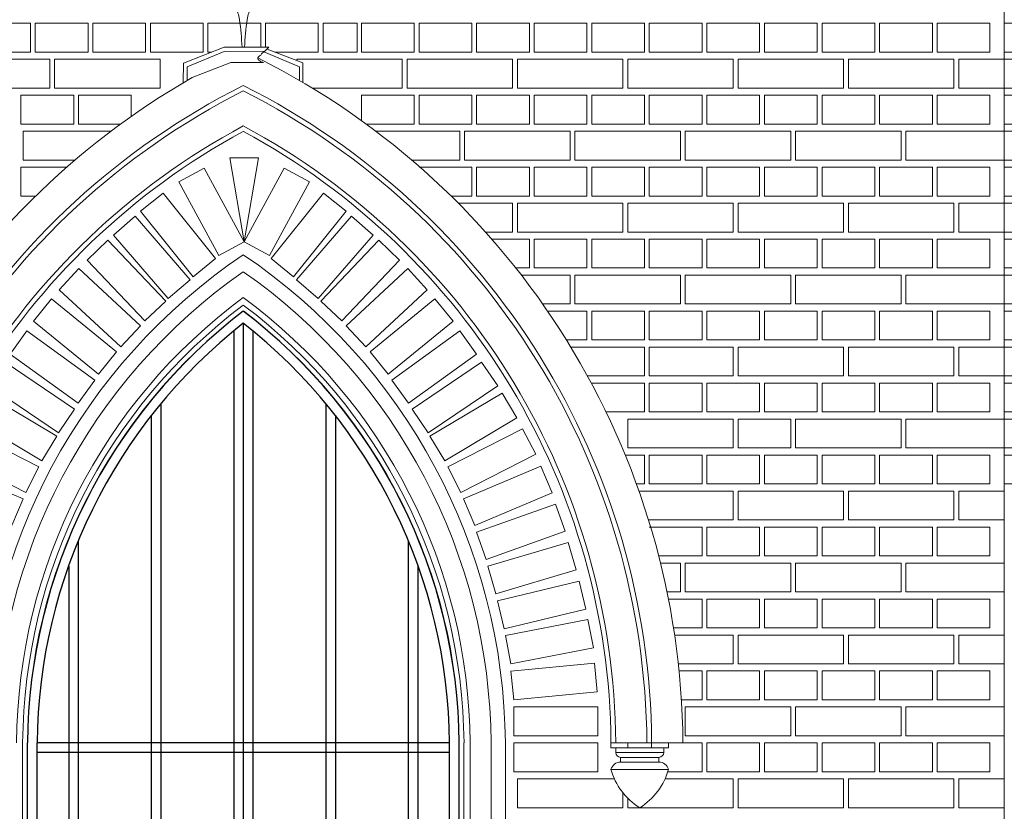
# Model space of a CAD drawing. Header units: millimetres. Extents: x -37887 to 94344, y -69777 to 116976.
# Tile 37 of 205: x 18135 to 20188, y 2862 to 4512. Entities that reach past the tile are written whole.
import ezdxf

# ---------------------------------------------------------------- set-up
doc = ezdxf.new("R2010")
doc.units = ezdxf.units.MM
doc.layers.add('01_inwentaryzacja', color=8, linetype='Continuous', lineweight=9)
doc.layers.add('02_odbudowa', color=7, linetype='Continuous', lineweight=30)

# ---------------------------------------------------------------- blocks, each defined once
blk = doc.blocks.new('detal1')
at = {"layer": '01_inwentaryzacja'}
for points in [[(8588.4, 5472.7), (8589.1, 5503.1), (8652.9, 5527.9), (8723.4, 5527.9)], [(8653.3, 5521.5), (8594.6, 5497), (8594.6, 5475.6)], [(8653.3, 5521.5), (8717.6, 5521.6), (8723.4, 5527.9)], [(8715.2, 5503.7), (8663.8, 5503.7), (8618.8, 5486.4)]]:
    blk.add_lwpolyline(points, dxfattribs=at)
for points, knots in [([(8683.4, 5878.2), (8679.4, 5878.4), (8672.4, 5878.7), (8663.1, 5874), (8657.7, 5866.6), (8657, 5860.8), (8656.7, 5858.3)], [0, 0, 0, 0, 11.858726, 20.490357, 30.224994, 37.8541, 37.8541, 37.8541, 37.8541]), ([(8683.4, 5878.2), (8687.4, 5878.4), (8694.3, 5878.7), (8703.6, 5874), (8709.1, 5866.6), (8709.7, 5860.8), (8710.1, 5858.3)], [0, 0, 0, 0, 11.858726, 20.490357, 30.224994, 37.8541, 37.8541, 37.8541, 37.8541]), ([(8683.4, 5862.5), (8676.2, 5862.2), (8663.1, 5861.7), (8648, 5854.5), (8637.4, 5848.3), (8632.4, 5840.2), (8631.2, 5830.2), (8638.2, 5822.4), (8645.4, 5816.5), (8651.1, 5805.2), (8648.2, 5774.6), (8647.6, 5747.7), (8644.8, 5727.3)], [0, 0, 0, 0, 21.409296, 38.803988, 49.511007, 57.480669, 66.707623, 77.410631, 86.712385, 94.84864, 114.166965, 176.308874, 176.308874, 176.308874, 176.308874]), ([(8683.4, 5862.5), (8690.6, 5862.2), (8703.7, 5861.7), (8718.7, 5854.5), (8729.3, 5848.3), (8734.3, 5840.2), (8735.5, 5830.2), (8728.6, 5822.4), (8721.3, 5816.5), (8715.6, 5805.2), (8718.6, 5774.6), (8719.2, 5747.7), (8721.9, 5727.3)], [0, 0, 0, 0, 21.409296, 38.803988, 49.511007, 57.480669, 66.707623, 77.410631, 86.712385, 94.84864, 114.166965, 176.308874, 176.308874, 176.308874, 176.308874]), ([(8653.1, 5715), (8650.8, 5716.1), (8646.9, 5717.9), (8648.3, 5722.8), (8647.9, 5726.6), (8644.4, 5727.6), (8640.4, 5726.6), (8638.3, 5722.8), (8633.1, 5722), (8634.7, 5714.9), (8627.2, 5719), (8621.9, 5718.8), (8616.5, 5718), (8612.7, 5716.3), (8608.6, 5717.2), (8604, 5711.6), (8603.7, 5706.8), (8600.9, 5702.5), (8598, 5705.3), (8595.8, 5707.6), (8590.7, 5709.5), (8586.6, 5705.6), (8583.9, 5700.5), (8585.6, 5696.7), (8585.5, 5693.4), (8583.9, 5693), (8583.1, 5692.8)], [0, 0, 0, 0, 6.517218, 11.021475, 13.592712, 17.038698, 20.189528, 25.449573, 28.950705, 33.262111, 38.909425, 45.186925, 51.294188, 54.621273, 57.415891, 63.160436, 72.395757, 73.872412, 75.93412, 81.502489, 85.128047, 90.52411, 96.505671, 101.123252, 102.882234, 105.232537, 105.232537, 105.232537, 105.232537]), ([(8713.7, 5715), (8716, 5716.1), (8719.9, 5717.9), (8718.5, 5722.8), (8718.9, 5726.6), (8722.4, 5727.6), (8726.4, 5726.6), (8728.4, 5722.8), (8733.6, 5722), (8732, 5714.9), (8739.6, 5719), (8744.9, 5718.8), (8750.3, 5718), (8754, 5716.3), (8758.2, 5717.2), (8762.7, 5711.6), (8763, 5706.8), (8765.9, 5702.5), (8768.7, 5705.3), (8770.9, 5707.6), (8776.1, 5709.5), (8780.2, 5705.6), (8782.9, 5700.5), (8781.2, 5696.7), (8781.3, 5693.4), (8782.9, 5693), (8783.7, 5692.8)], [0, 0, 0, 0, 6.517218, 11.021475, 13.592712, 17.038698, 20.189528, 25.449573, 28.950705, 33.262111, 38.909425, 45.186925, 51.294188, 54.621273, 57.415891, 63.160436, 72.395757, 73.872412, 75.93412, 81.502489, 85.128047, 90.52411, 96.505671, 101.123252, 102.882234, 105.232537, 105.232537, 105.232537, 105.232537]), ([(8565.3, 5649.1), (8564.1, 5650.4), (8561.1, 5653.9), (8554.2, 5656.2), (8546.7, 5659.9), (8540.3, 5666.9), (8542.9, 5673), (8541.6, 5676.8), (8538.7, 5678.7), (8538.1, 5682.1), (8536.8, 5684.7), (8537.4, 5687.1), (8537.5, 5689), (8539, 5691.5), (8542.6, 5689.9), (8545.9, 5690.5), (8549.8, 5691.6), (8553.9, 5691.3), (8557.8, 5691.8), (8560.8, 5689.5), (8559, 5685.4), (8558.2, 5682.1), (8556, 5678.3), (8555.7, 5673.8), (8556.3, 5670.5), (8556.2, 5668), (8558, 5668.1), (8557.1, 5670.7), (8557.6, 5673.4), (8557.1, 5677), (8558.4, 5680.9), (8560.8, 5684.3), (8560.7, 5688), (8561, 5690.4), (8559.9, 5692.1), (8561.1, 5694.7), (8564.9, 5696.2), (8570.1, 5696.4), (8575.2, 5696), (8579.1, 5694.8), (8581.8, 5694.5), (8583.6, 5692.4), (8582.4, 5688.8), (8579.7, 5684.1), (8579.1, 5676.7), (8579, 5668.5), (8583.5, 5662.5), (8585.7, 5658.3), (8588.2, 5656), (8584.4, 5651.5), (8582.7, 5648.5), (8582.2, 5645.7)], [0, 0, 0, 0, 5.345847, 13.463796, 21.06049, 31.30438, 37.068535, 39.008121, 42.986605, 46.453575, 49.053228, 51.286457, 53.53869, 54.950388, 59.131783, 62.537444, 65.415583, 71.179317, 74.852768, 76.711995, 81.187274, 85.7781, 87.532297, 94.132496, 98.062949, 99.140867, 99.926106, 102.021656, 104.766984, 108.950052, 112.218393, 117.131517, 120.942777, 123.168979, 124.046077, 126.630863, 130.212618, 136.011354, 142.084485, 145.4588, 148.199267, 150.063454, 152.715149, 158.586977, 166.671626, 174.696391, 182.211711, 188.508938, 188.880095, 192.118857, 201.058586, 201.058586, 201.058586, 201.058586]), ([(8801.5, 5649.1), (8802.7, 5650.4), (8805.6, 5653.9), (8812.6, 5656.2), (8820, 5659.9), (8826.5, 5666.9), (8823.9, 5673), (8825.2, 5676.8), (8828.1, 5678.7), (8828.6, 5682.1), (8830, 5684.7), (8829.3, 5687.1), (8829.3, 5689), (8827.8, 5691.5), (8824.2, 5689.9), (8820.8, 5690.5), (8816.9, 5691.6), (8812.8, 5691.3), (8809, 5691.8), (8806, 5689.5), (8807.7, 5685.4), (8808.6, 5682.1), (8810.7, 5678.3), (8811, 5673.8), (8810.5, 5670.5), (8810.6, 5668), (8808.8, 5668.1), (8809.7, 5670.7), (8809.2, 5673.4), (8809.7, 5677), (8808.4, 5680.9), (8806, 5684.3), (8806.1, 5688), (8805.7, 5690.4), (8806.9, 5692.1), (8805.6, 5694.7), (8801.8, 5696.2), (8796.6, 5696.4), (8791.5, 5696), (8787.7, 5694.8), (8784.9, 5694.5), (8783.1, 5692.4), (8784.3, 5688.8), (8787.1, 5684.1), (8787.6, 5676.7), (8787.8, 5668.5), (8783.3, 5662.5), (8781.1, 5658.3), (8778.5, 5656), (8782.3, 5651.5), (8784.1, 5648.5), (8784.5, 5645.7)], [0, 0, 0, 0, 5.345847, 13.463796, 21.06049, 31.30438, 37.068535, 39.008121, 42.986605, 46.453575, 49.053228, 51.286457, 53.53869, 54.950388, 59.131783, 62.537444, 65.415583, 71.179317, 74.852768, 76.711995, 81.187274, 85.7781, 87.532297, 94.132496, 98.062949, 99.140867, 99.926106, 102.021656, 104.766984, 108.950052, 112.218393, 117.131517, 120.942777, 123.168979, 124.046077, 126.630863, 130.212618, 136.011354, 142.084485, 145.4588, 148.199267, 150.063454, 152.715149, 158.586977, 166.671626, 174.696391, 182.211711, 188.508938, 188.880095, 192.118857, 201.058586, 201.058586, 201.058586, 201.058586]), ([(8640.1, 5646.4), (8635.6, 5647.3), (8625.9, 5649.2), (8602.2, 5634.7), (8617.2, 5657.6), (8624.2, 5665.1), (8631.2, 5665.5), (8633, 5662.8), (8633.7, 5659.2), (8633.7, 5652.8), (8637.5, 5648.5), (8640.1, 5646.5)], [0, 0, 0, 0, 14.636318, 31.50699, 50.288339, 61.699803, 66.017307, 67.970353, 71.001482, 76.910415, 86.684511, 86.684511, 86.684511, 86.684511]), ([(8726.7, 5646.4), (8731.2, 5647.3), (8740.9, 5649.2), (8764.6, 5634.7), (8749.5, 5657.6), (8742.6, 5665.1), (8735.6, 5665.5), (8733.8, 5662.8), (8733, 5659.2), (8733.1, 5652.8), (8729.3, 5648.5), (8726.7, 5646.5)], [0, 0, 0, 0, 14.636318, 31.50699, 50.288339, 61.699803, 66.017307, 67.970353, 71.001482, 76.910415, 86.684511, 86.684511, 86.684511, 86.684511]), ([(8579, 5647.2), (8578.6, 5648.3), (8577.6, 5650.8), (8573.4, 5652.6), (8567.4, 5651.1), (8560.8, 5645.1), (8552.7, 5641.1), (8545.4, 5637.8), (8543.7, 5632.4), (8544.4, 5622.5), (8556.9, 5618.6), (8566.8, 5612.2), (8577.9, 5611.6), (8585.7, 5612), (8590.5, 5612.1)], [0, 0, 0, 0, 3.550937, 7.892496, 12.174499, 21.377252, 33.947343, 39.929336, 43.885293, 49.900794, 67.884588, 76.136755, 85.649781, 99.958062, 99.958062, 99.958062, 99.958062]), ([(8787.7, 5647.2), (8788.2, 5648.3), (8789.2, 5650.8), (8793.4, 5652.6), (8799.4, 5651.1), (8806, 5645.1), (8814, 5641.1), (8821.4, 5637.8), (8823.1, 5632.4), (8822.4, 5622.5), (8809.8, 5618.6), (8800, 5612.2), (8788.9, 5611.6), (8781.1, 5612), (8776.3, 5612.1)], [0, 0, 0, 0, 3.550937, 7.892496, 12.174499, 21.377252, 33.947343, 39.929336, 43.885293, 49.900794, 67.884588, 76.136755, 85.649781, 99.958062, 99.958062, 99.958062, 99.958062]), ([(8572.3, 5638.7), (8571.6, 5637.2), (8569.6, 5632.9), (8570.4, 5625.6), (8575.9, 5617.5), (8582.5, 5615.3), (8586.9, 5614.3)], [0, 0, 0, 0, 4.923365, 13.999383, 20.415212, 33.59326, 33.59326, 33.59326, 33.59326]), ([(8794.4, 5638.7), (8795.1, 5637.2), (8797.2, 5632.9), (8796.4, 5625.6), (8790.8, 5617.5), (8784.3, 5615.3), (8779.9, 5614.3)], [0, 0, 0, 0, 4.923365, 13.999383, 20.415212, 33.59326, 33.59326, 33.59326, 33.59326]), ([(8632.7, 5589.2), (8635, 5592), (8640, 5598), (8638.9, 5607.6), (8640.9, 5616), (8646.6, 5620.5), (8650.8, 5623.6), (8652.8, 5625.1)], [0, 0, 0, 0, 10.132665, 22.725873, 27.134252, 35.559999, 43.108799, 43.108799, 43.108799, 43.108799]), ([(8734, 5589.2), (8731.8, 5592), (8726.8, 5598), (8727.9, 5607.6), (8725.9, 5616), (8720.2, 5620.5), (8716, 5623.6), (8714, 5625.1)], [0, 0, 0, 0, 10.132665, 22.725873, 27.134252, 35.559999, 43.108799, 43.108799, 43.108799, 43.108799]), ([(8717.6, 5521.6), (8715.9, 5520.7), (8712.9, 5519), (8710.5, 5514.8), (8707, 5513.4), (8705.5, 5509.7), (8708.1, 5507.7), (8710.4, 5506.2), (8710.5, 5504.5), (8712.7, 5504.6), (8714.7, 5504.8), (8715.2, 5503.7)], [0, 0, 0, 0, 5.834987, 10.04087, 13.782834, 16.884069, 19.630685, 22.534102, 25.208855, 27.832914, 29.070527, 29.070527, 29.070527, 29.070527])]:
    blk.add_open_spline(points, degree=3, knots=knots, dxfattribs=at)
for points in [[(8660.3, 5682.3), (8658.1, 5691.4), (8657.9, 5697.5), (8653.2, 5704.1), (8652.3, 5714.1), (8655.9, 5719.8), (8656.2, 5725.1), (8656.5, 5732.2), (8658.7, 5732.2), (8661.2, 5730), (8665, 5725.1), (8664.5, 5721.2), (8665.9, 5718.2), (8668.1, 5713.8), (8668.9, 5713.8), (8668.1, 5716.3), (8667.2, 5718.7), (8666.1, 5721.2), (8666.1, 5724.8), (8669.2, 5728.9), (8674.7, 5742.3), (8677.7, 5746.3), (8682.9, 5749.9), (8683.4, 5749.9)], [(8706.2, 5682.4), (8708.4, 5691.5), (8708.6, 5697.5), (8713.3, 5704.2), (8714.1, 5714.1), (8710.5, 5719.9), (8710.3, 5725.1), (8710, 5732.3), (8707.8, 5732.3), (8705.3, 5730.1), (8701.4, 5725.1), (8702, 5721.2), (8700.6, 5718.2), (8698.4, 5713.8), (8697.6, 5713.8), (8698.4, 5716.3), (8699.2, 5718.8), (8700.3, 5721.2), (8700.3, 5724.8), (8697.3, 5729), (8691.7, 5742.3), (8688.8, 5746.3), (8683.6, 5749.9), (8683, 5749.9)], [(8670, 5648.1), (8664.9, 5664.1), (8660.3, 5682.3), (8660.8, 5684.9), (8680.9, 5694.5), (8683.4, 5694.4)], [(8696.6, 5648.1), (8701.7, 5664.1), (8706.2, 5682.4), (8705.7, 5685), (8685.7, 5694.5), (8683.1, 5694.4)], [(8681.4, 5527.9), (8677.1, 5571.7), (8670.6, 5591.9), (8665.8, 5603.7), (8666.4, 5605.7), (8671.8, 5606.5), (8672.8, 5606.5), (8672.8, 5610.1), (8664.7, 5620.5), (8648.4, 5626.3), (8641.2, 5629.1), (8631.5, 5634), (8628.7, 5637.9), (8628.7, 5642.6), (8631.7, 5644.3), (8638.1, 5644.1), (8639.4, 5644.6), (8639.5, 5647), (8637.8, 5650.8), (8635.9, 5656), (8639.4, 5667.2), (8646.7, 5676.9), (8656.3, 5681.2), (8654.5, 5678.2), (8653.2, 5674.8), (8653.1, 5673), (8654.2, 5673.8), (8656.3, 5676.2), (8657.8, 5678.1), (8660.3, 5682.3)], [(8685.3, 5527.9), (8689.6, 5571.7), (8696.1, 5591.9), (8700.8, 5603.7), (8700.3, 5605.7), (8694.8, 5606.5), (8693.9, 5606.5), (8693.9, 5610.1), (8702, 5620.5), (8718.2, 5626.3), (8725.5, 5629.1), (8735.2, 5634), (8738, 5637.9), (8738, 5642.6), (8734.9, 5644.3), (8728.5, 5644.1), (8727.2, 5644.6), (8727.1, 5647), (8728.9, 5650.8), (8730.7, 5656), (8727.3, 5667.2), (8720, 5676.9), (8710.4, 5681.2), (8712.2, 5678.2), (8713.5, 5674.8), (8713.5, 5673), (8712.5, 5673.8), (8710.4, 5676.2), (8708.9, 5678.1), (8706.3, 5682.3)], [(8629.8, 5665.3), (8623.6, 5666.5), (8607, 5665.6), (8596.5, 5661.2), (8589.5, 5655.9), (8583.7, 5645.7), (8582.2, 5645.7), (8580.1, 5646.8), (8576.9, 5647.3), (8574, 5646.4), (8572.3, 5641.5), (8573.5, 5633), (8585.8, 5615.1), (8606.4, 5608.8), (8623.8, 5608.8), (8628.9, 5603.7), (8632.4, 5591.5), (8632.7, 5589.2)], [(8661.8, 5672.2), (8662.9, 5664.3), (8664.3, 5659.1), (8666.8, 5652.5), (8670, 5648.1), (8670.2, 5648)], [(8704.5, 5672.3), (8703.5, 5664.4), (8702, 5659.2), (8699.6, 5652.5), (8696.4, 5648.1), (8696.2, 5648)], [(8737, 5665.3), (8743.2, 5666.5), (8759.8, 5665.6), (8770.2, 5661.2), (8777.2, 5655.9), (8783.1, 5645.7), (8784.6, 5645.7), (8786.7, 5646.8), (8789.9, 5647.3), (8792.8, 5646.4), (8794.5, 5641.5), (8793.2, 5633), (8781, 5615.1), (8760.3, 5608.8), (8743, 5608.8), (8737.9, 5603.7), (8734.3, 5591.5), (8734, 5589.2)]]:
    blk.add_spline(points, degree=3, dxfattribs=at)

msp = doc.modelspace()

# ---------------------------------------------------------------- linework, layer by layer
at = {"layer": '01_inwentaryzacja'}
for p, q in [((20187.9, 5479.4), (20187.9, 469.4)), ((18599, 4454.4), (18604.1, 4454.4)), ((18718.7, 4413.6), (18644.2, 4444.6)), ((18651.1, 4450.8), (18725.9, 4421.7)), ((18718.7, 4413.6), (18718.7, 4385.3)), ((18725.9, 4421.7), (18725.9, 4381)), ((18516.3, 4399.6), (18494.9, 4391.4)), ((18476.3, 4381.5), (18476.3, 4380.5)), ((18141.5, 1504.4), (18141.5, 3004.4)), ((18151.5, 1504.4), (18151.5, 3004.4)), ((19051.5, 1504.4), (19051.5, 3004.4)), ((19061.5, 1504.4), (19061.5, 3004.4)), ((19074.4, 3004.4), (19074.4, 1504.4)), ((19118, 3004.4), (19118, 1504.4)), ((19147.9, 3004.4), (19147.9, 1504.4)), ((19367.9, 3004.4), (19517.9, 3004.4)), ((19367.9, 3004.4), (19367.9, 2994.4)), ((19403, 3004.4), (19403, 2994.4)), ((19452.7, 3004.4), (19452.7, 2994.4)), ((19487.9, 3004.4), (19487.9, 2994.4)), ((19367.9, 2994.4), (19487.9, 2994.4)), ((19377.9, 2984.4), (19377.9, 2994.4)), ((19377.9, 2984.4), (19477.9, 2984.4)), ((19477.9, 2984.4), (19477.9, 2994.4)), ((19387.9, 2974.4), (19467.9, 2974.4)), ((19387.9, 2964.4), (19387.9, 2974.4)), ((19387.9, 2964.4), (19467.9, 2964.4)), ((19467.9, 2964.4), (19467.9, 2974.4)), ((19487.9, 2949.4), (19367.9, 2949.4))]:
    msp.add_line(p, q, dxfattribs=at)
for points in [[(18157.9, 4504.4), (18157.9, 4444.4), (18047.9, 4444.4), (18047.9, 4504.4), (18157.9, 4504.4)], [(18277.9, 4504.4), (18277.9, 4444.4), (18167.9, 4444.4), (18167.9, 4504.4), (18277.9, 4504.4)], [(18397.9, 4504.4), (18397.9, 4444.4), (18287.9, 4444.4), (18287.9, 4504.4), (18397.9, 4504.4)], [(18517.9, 4504.4), (18517.9, 4444.4), (18407.9, 4444.4), (18407.9, 4504.4), (18517.9, 4504.4)], [(18535.6, 4444.4), (18527.9, 4444.4), (18527.9, 4504.4), (18637.9, 4504.4)], [(18637.9, 4504.4), (18637.9, 4454.4)], [(18647.9, 4454.4), (18647.9, 4504.4), (18757.9, 4504.4)], [(18757.9, 4504.4), (18757.9, 4444.4), (18667.5, 4444.4)], [(18838.8, 4504.4), (18838.8, 4444.4), (18767.9, 4444.4), (18767.9, 4504.4), (18838.8, 4504.4)], [(18847.9, 4504.4), (18847.9, 4444.4), (18957.9, 4444.4), (18957.9, 4504.4), (18847.9, 4504.4)], [(18967.9, 4504.4), (18967.9, 4444.4), (19077.9, 4444.4), (19077.9, 4504.4), (18967.9, 4504.4)], [(19087.9, 4504.4), (19087.9, 4444.4), (19197.9, 4444.4), (19197.9, 4504.4), (19087.9, 4504.4)], [(19207.9, 4504.4), (19207.9, 4444.4), (19317.9, 4444.4), (19317.9, 4504.4), (19207.9, 4504.4)], [(19327.9, 4504.4), (19327.9, 4444.4), (19437.9, 4444.4), (19437.9, 4504.4), (19327.9, 4504.4)], [(19447.9, 4504.4), (19447.9, 4444.4), (19557.9, 4444.4), (19557.9, 4504.4), (19447.9, 4504.4)], [(19567.9, 4504.4), (19567.9, 4444.4), (19677.9, 4444.4), (19677.9, 4504.4), (19567.9, 4504.4)], [(19687.9, 4504.4), (19687.9, 4444.4), (19797.9, 4444.4), (19797.9, 4504.4), (19687.9, 4504.4)], [(19807.9, 4504.4), (19807.9, 4444.4), (19917.9, 4444.4), (19917.9, 4504.4), (19807.9, 4504.4)], [(19927.9, 4504.4), (19927.9, 4444.4), (20037.9, 4444.4), (20037.9, 4504.4), (19927.9, 4504.4)], [(20047.9, 4504.4), (20047.9, 4444.4), (20157.9, 4444.4), (20157.9, 4504.4), (20047.9, 4504.4)], [(20187.9, 4444.4), (20249.8, 4444.4), (20249.8, 4504.4), (20187.9, 4504.4), (20187.9, 4444.4)], [(17977.9, 4429.4), (17977.9, 4369.4), (18197.9, 4369.4), (18197.9, 4429.4), (17977.9, 4429.4)], [(18207.9, 4429.4), (18207.9, 4369.4), (18427.9, 4369.4), (18427.9, 4429.4), (18207.9, 4429.4)], [(18712.9, 4429.4), (18712.9, 4426.7)], [(18745.3, 4369.4), (18932.9, 4369.4), (18932.9, 4429.4), (18712.9, 4429.4)], [(18942.9, 4429.4), (18942.9, 4369.4), (19162.9, 4369.4), (19162.9, 4429.4), (18942.9, 4429.4)], [(19172.9, 4429.4), (19172.9, 4369.4), (19392.9, 4369.4), (19392.9, 4429.4), (19172.9, 4429.4)], [(19402.9, 4429.4), (19402.9, 4369.4), (19622.9, 4369.4), (19622.9, 4429.4), (19402.9, 4429.4)], [(19632.9, 4429.4), (19632.9, 4369.4), (19852.9, 4369.4), (19852.9, 4429.4), (19632.9, 4429.4)], [(19862.9, 4429.4), (19862.9, 4369.4), (20082.9, 4369.4), (20082.9, 4429.4), (19862.9, 4429.4)], [(20092.9, 4429.4), (20092.9, 4369.4), (20187.9, 4369.4), (20187.9, 4429.4), (20092.9, 4429.4)], [(20283.1, 4369.4), (20283.1, 4429.4), (20187.9, 4429.4), (20187.9, 4369.4), (20283.1, 4369.4)], [(18247.9, 4354.4), (18247.9, 4294.4), (18137.9, 4294.4), (18137.9, 4354.4), (18247.9, 4354.4)], [(18345.6, 4294.4), (18257.9, 4294.4), (18257.9, 4354.4), (18367.9, 4354.4)], [(18367.9, 4354.4), (18367.9, 4310.4)], [(18847.9, 4354.4), (18847.9, 4301.4)], [(18857.5, 4294.4), (18957.9, 4294.4), (18957.9, 4354.4), (18847.9, 4354.4)], [(18967.9, 4354.4), (18967.9, 4294.4), (19077.9, 4294.4), (19077.9, 4354.4), (18967.9, 4354.4)], [(19087.9, 4354.4), (19087.9, 4294.4), (19197.9, 4294.4), (19197.9, 4354.4), (19087.9, 4354.4)], [(19207.9, 4354.4), (19207.9, 4294.4), (19317.9, 4294.4), (19317.9, 4354.4), (19207.9, 4354.4)], [(19327.9, 4354.4), (19327.9, 4294.4), (19437.9, 4294.4), (19437.9, 4354.4), (19327.9, 4354.4)], [(19447.9, 4354.4), (19447.9, 4294.4), (19557.9, 4294.4), (19557.9, 4354.4), (19447.9, 4354.4)], [(19567.9, 4354.4), (19567.9, 4294.4), (19677.9, 4294.4), (19677.9, 4354.4), (19567.9, 4354.4)], [(19687.9, 4354.4), (19687.9, 4294.4), (19797.9, 4294.4), (19797.9, 4354.4), (19687.9, 4354.4)], [(19807.9, 4354.4), (19807.9, 4294.4), (19917.9, 4294.4), (19917.9, 4354.4), (19807.9, 4354.4)], [(19927.9, 4354.4), (19927.9, 4294.4), (20037.9, 4294.4), (20037.9, 4354.4), (19927.9, 4354.4)], [(20047.9, 4354.4), (20047.9, 4294.4), (20157.9, 4294.4), (20157.9, 4354.4), (20047.9, 4354.4)], [(20187.9, 4294.4), (20249.8, 4294.4), (20249.8, 4354.4), (20187.9, 4354.4), (20187.9, 4294.4)], [(18250.6, 4219.4), (18142.9, 4219.4), (18142.9, 4279.4), (18325.4, 4279.4)], [(18952.4, 4219.4), (19052.9, 4219.4), (19052.9, 4279.4), (18877.7, 4279.4)], [(19062.9, 4279.4), (19062.9, 4219.4), (19282.9, 4219.4), (19282.9, 4279.4), (19062.9, 4279.4)], [(19292.9, 4279.4), (19292.9, 4219.4), (19512.9, 4219.4), (19512.9, 4279.4), (19292.9, 4279.4)], [(19522.9, 4279.4), (19522.9, 4219.4), (19742.9, 4219.4), (19742.9, 4279.4), (19522.9, 4279.4)], [(19752.9, 4279.4), (19752.9, 4219.4), (19972.9, 4219.4), (19972.9, 4279.4), (19752.9, 4279.4)], [(19982.9, 4279.4), (19982.9, 4219.4), (20187.9, 4219.4), (20187.9, 4279.4), (19982.9, 4279.4)], [(20283.1, 4219.4), (20283.1, 4279.4), (20187.9, 4279.4), (20187.9, 4219.4), (20283.1, 4219.4)], [(18603.3, 4048.7), (18573.3, 4223.7), (18633.3, 4223.7), (18603.3, 4048.7), (18603.3, 4048.7)], [(18168.6, 4144.4), (18137.9, 4144.4), (18137.9, 4204.4), (18233.3, 4204.4)], [(18550.5, 4020.2), (18467.4, 4174.2), (18520.2, 4202.7), (18603.3, 4048.7), (18550.5, 4020.2)], [(18656.1, 4020.2), (18739.2, 4174.2), (18686.4, 4202.7), (18603.3, 4048.7), (18656.1, 4020.2)], [(19034.5, 4144.4), (19077.9, 4144.4), (19077.9, 4204.4), (18967.9, 4204.4)], [(19087.9, 4204.4), (19087.9, 4144.4), (19197.9, 4144.4), (19197.9, 4204.4), (19087.9, 4204.4)], [(19207.9, 4204.4), (19207.9, 4144.4), (19317.9, 4144.4), (19317.9, 4204.4), (19207.9, 4204.4)], [(19327.9, 4204.4), (19327.9, 4144.4), (19437.9, 4144.4), (19437.9, 4204.4), (19327.9, 4204.4)], [(19447.9, 4204.4), (19447.9, 4144.4), (19557.9, 4144.4), (19557.9, 4204.4), (19447.9, 4204.4)], [(19567.9, 4204.4), (19567.9, 4144.4), (19677.9, 4144.4), (19677.9, 4204.4), (19567.9, 4204.4)], [(19687.9, 4204.4), (19687.9, 4144.4), (19797.9, 4144.4), (19797.9, 4204.4), (19687.9, 4204.4)], [(19807.9, 4204.4), (19807.9, 4144.4), (19917.9, 4144.4), (19917.9, 4204.4), (19807.9, 4204.4)], [(19927.9, 4204.4), (19927.9, 4144.4), (20037.9, 4144.4), (20037.9, 4204.4), (19927.9, 4204.4)], [(20047.9, 4204.4), (20047.9, 4144.4), (20157.9, 4144.4), (20157.9, 4204.4), (20047.9, 4204.4)], [(20187.9, 4144.4), (20249.8, 4144.4), (20249.8, 4204.4), (20187.9, 4204.4), (20187.9, 4144.4)], [(18496.8, 3976.3), (18387.4, 4112.9), (18434.2, 4150.4), (18543.6, 4013.9), (18496.8, 3976.3)], [(18706.3, 3976.3), (18815.7, 4112.9), (18768.8, 4150.4), (18659.4, 4013.9), (18706.3, 3976.3)], [(19106.2, 4069.4), (19162.9, 4069.4), (19162.9, 4129.4), (19049.6, 4129.4)], [(19172.9, 4129.4), (19172.9, 4069.4), (19392.9, 4069.4), (19392.9, 4129.4), (19172.9, 4129.4)], [(19402.9, 4129.4), (19402.9, 4069.4), (19622.9, 4069.4), (19622.9, 4129.4), (19402.9, 4129.4)], [(19632.9, 4129.4), (19632.9, 4069.4), (19852.9, 4069.4), (19852.9, 4129.4), (19632.9, 4129.4)], [(19862.9, 4129.4), (19862.9, 4069.4), (20082.9, 4069.4), (20082.9, 4129.4), (19862.9, 4129.4)], [(20092.9, 4129.4), (20092.9, 4069.4), (20187.9, 4069.4), (20187.9, 4129.4), (20092.9, 4129.4)], [(20283.1, 4069.4), (20283.1, 4129.4), (20187.9, 4129.4), (20187.9, 4069.4), (20283.1, 4069.4)], [(18445.2, 3930.8), (18330.6, 4063), (18375.9, 4102.3), (18490.6, 3970), (18445.2, 3930.8)], [(18757.8, 3930.8), (18872.5, 4063), (18827.1, 4102.3), (18712.5, 3970), (18757.8, 3930.8)], [(18396.5, 3884.2), (18275.9, 4011), (18319.3, 4052.3), (18439.9, 3925.5), (18396.5, 3884.2)], [(18806.6, 3884.2), (18927.2, 4011), (18883.7, 4052.3), (18763.1, 3925.5), (18806.6, 3884.2)], [(19169.5, 3994.4), (19197.9, 3994.4), (19197.9, 4054.4), (19119.5, 4054.4)], [(19207.9, 4054.4), (19207.9, 3994.4), (19317.9, 3994.4), (19317.9, 4054.4), (19207.9, 4054.4)], [(19327.9, 4054.4), (19327.9, 3994.4), (19437.9, 3994.4), (19437.9, 4054.4), (19327.9, 4054.4)], [(19447.9, 4054.4), (19447.9, 3994.4), (19557.9, 3994.4), (19557.9, 4054.4), (19447.9, 4054.4)], [(19567.9, 4054.4), (19567.9, 3994.4), (19677.9, 3994.4), (19677.9, 4054.4), (19567.9, 4054.4)], [(19687.9, 4054.4), (19687.9, 3994.4), (19797.9, 3994.4), (19797.9, 4054.4), (19687.9, 4054.4)], [(19807.9, 4054.4), (19807.9, 3994.4), (19917.9, 3994.4), (19917.9, 4054.4), (19807.9, 4054.4)], [(19927.9, 4054.4), (19927.9, 3994.4), (20037.9, 3994.4), (20037.9, 4054.4), (19927.9, 4054.4)], [(20047.9, 4054.4), (20047.9, 3994.4), (20157.9, 3994.4), (20157.9, 4054.4), (20047.9, 4054.4)], [(20187.9, 3994.4), (20249.8, 3994.4), (20249.8, 4054.4), (20187.9, 4054.4), (20187.9, 3994.4)], [(18346.2, 3830.1), (18218, 3949.2), (18258.8, 3993.2), (18387, 3874), (18346.2, 3830.1)], [(18856.9, 3830.1), (18985.1, 3949.2), (18944.2, 3993.2), (18816, 3874), (18856.9, 3830.1)], [(19225.5, 3919.4), (19282.9, 3919.4), (19282.9, 3979.4), (19181.2, 3979.4)], [(19292.9, 3979.4), (19292.9, 3919.4), (19512.9, 3919.4), (19512.9, 3979.4), (19292.9, 3979.4)], [(19522.9, 3979.4), (19522.9, 3919.4), (19742.9, 3919.4), (19742.9, 3979.4), (19522.9, 3979.4)], [(19752.9, 3979.4), (19752.9, 3919.4), (19972.9, 3919.4), (19972.9, 3979.4), (19752.9, 3979.4)], [(19982.9, 3979.4), (19982.9, 3919.4), (20187.9, 3919.4), (20187.9, 3979.4), (19982.9, 3979.4)], [(20283.1, 3919.4), (20283.1, 3979.4), (20187.9, 3979.4), (20187.9, 3919.4), (20283.1, 3919.4)], [(18299.4, 3772.9), (18164, 3883.8), (18202, 3930.3), (18337.4, 3819.4), (18299.4, 3772.9)], [(18903.7, 3772.9), (19039.1, 3883.8), (19001.1, 3930.3), (18865.7, 3819.4), (18903.7, 3772.9)], [(19275, 3844.4), (19317.9, 3844.4), (19317.9, 3904.4), (19235.9, 3904.4)], [(19327.9, 3904.4), (19327.9, 3844.4), (19437.9, 3844.4), (19437.9, 3904.4), (19327.9, 3904.4)], [(19447.9, 3904.4), (19447.9, 3844.4), (19557.9, 3844.4), (19557.9, 3904.4), (19447.9, 3904.4)], [(19567.9, 3904.4), (19567.9, 3844.4), (19677.9, 3844.4), (19677.9, 3904.4), (19567.9, 3904.4)], [(19687.9, 3904.4), (19687.9, 3844.4), (19797.9, 3844.4), (19797.9, 3904.4), (19687.9, 3904.4)], [(19807.9, 3904.4), (19807.9, 3844.4), (19917.9, 3844.4), (19917.9, 3904.4), (19807.9, 3904.4)], [(19927.9, 3904.4), (19927.9, 3844.4), (20037.9, 3844.4), (20037.9, 3904.4), (19927.9, 3904.4)], [(20047.9, 3904.4), (20047.9, 3844.4), (20157.9, 3844.4), (20157.9, 3904.4), (20047.9, 3904.4)], [(20187.9, 3844.4), (20249.8, 3844.4), (20249.8, 3904.4), (20187.9, 3904.4), (20187.9, 3844.4)], [(18257, 3712.3), (18115.2, 3814.9), (18150.4, 3863.5), (18292.2, 3760.9), (18257, 3712.3)], [(18946.1, 3712.3), (19087.8, 3814.9), (19052.7, 3863.5), (18910.9, 3760.9), (18946.1, 3712.3)], [(19318.9, 3769.4), (19437.9, 3769.4), (19437.9, 3829.4), (19284.3, 3829.4)], [(19447.9, 3769.4), (19622.9, 3769.4), (19622.9, 3829.4), (19447.9, 3829.4), (19447.9, 3769.4)], [(19632.9, 3829.4), (19632.9, 3769.4), (19852.9, 3769.4), (19852.9, 3829.4), (19632.9, 3829.4)], [(19862.9, 3829.4), (19862.9, 3769.4), (20082.9, 3769.4), (20082.9, 3829.4), (19862.9, 3829.4)], [(20092.9, 3829.4), (20092.9, 3769.4), (20187.9, 3769.4), (20187.9, 3829.4), (20092.9, 3829.4)], [(20283.1, 3769.4), (20283.1, 3829.4), (20187.9, 3829.4), (20187.9, 3769.4), (20283.1, 3769.4)], [(18216.2, 3650.6), (18071.3, 3748.8), (18105, 3798.4), (18249.8, 3700.3), (18216.2, 3650.6)], [(18986.9, 3650.6), (19131.8, 3748.8), (19098.1, 3798.4), (18953.3, 3700.3), (18986.9, 3650.6)], [(19327.9, 3754.4), (19327.9, 3752.9)], [(19357.6, 3694.4), (19437.9, 3694.4), (19437.9, 3754.4), (19327.9, 3754.4)], [(19447.9, 3754.4), (19447.9, 3694.4), (19557.9, 3694.4), (19557.9, 3754.4), (19447.9, 3754.4)], [(19567.9, 3754.4), (19567.9, 3694.4), (19677.9, 3694.4), (19677.9, 3754.4), (19567.9, 3754.4)], [(19687.9, 3754.4), (19687.9, 3694.4), (19797.9, 3694.4), (19797.9, 3754.4), (19687.9, 3754.4)], [(19807.9, 3754.4), (19807.9, 3694.4), (19917.9, 3694.4), (19917.9, 3754.4), (19807.9, 3754.4)], [(19927.9, 3754.4), (19927.9, 3694.4), (20037.9, 3694.4), (20037.9, 3754.4), (19927.9, 3754.4)], [(20047.9, 3754.4), (20047.9, 3694.4), (20157.9, 3694.4), (20157.9, 3754.4), (20047.9, 3754.4)], [(20187.9, 3694.4), (20249.8, 3694.4), (20249.8, 3754.4), (20187.9, 3754.4), (20187.9, 3694.4)], [(18181.7, 3592.5), (18031.5, 3682.3), (18062.3, 3733.8), (18212.5, 3644), (18181.7, 3592.5)], [(19021.4, 3592.5), (19171.6, 3682.3), (19140.8, 3733.8), (18990.6, 3644), (19021.4, 3592.5)], [(19402.9, 3679.4), (19402.9, 3619.4), (19622.9, 3619.4), (19622.9, 3679.4), (19402.9, 3679.4)], [(19632.9, 3679.4), (19632.9, 3619.4), (19742.9, 3619.4), (19742.9, 3679.4), (19632.9, 3679.4)], [(19752.9, 3679.4), (19752.9, 3619.4), (19972.9, 3619.4), (19972.9, 3679.4), (19752.9, 3679.4)], [(19982.9, 3679.4), (19982.9, 3619.4), (20187.9, 3619.4), (20187.9, 3679.4), (19982.9, 3679.4)], [(20283.1, 3619.4), (20283.1, 3679.4), (20187.9, 3679.4), (20187.9, 3619.4), (20283.1, 3619.4)], [(18148, 3526.4), (17992.1, 3606), (18019.4, 3659.4), (18175.2, 3579.8), (18148, 3526.4)], [(19055.1, 3526.4), (19211, 3606), (19183.7, 3659.4), (19027.8, 3579.8), (19055.1, 3526.4)], [(19420.9, 3544.4), (19437.9, 3544.4), (19437.9, 3604.4), (19397.7, 3604.4)], [(19447.9, 3604.4), (19447.9, 3544.4), (19557.9, 3544.4), (19557.9, 3604.4), (19447.9, 3604.4)], [(19567.9, 3604.4), (19567.9, 3544.4), (19677.9, 3544.4), (19677.9, 3604.4), (19567.9, 3604.4)], [(19687.9, 3604.4), (19687.9, 3544.4), (19797.9, 3544.4), (19797.9, 3604.4), (19687.9, 3604.4)], [(19807.9, 3604.4), (19807.9, 3544.4), (19917.9, 3544.4), (19917.9, 3604.4), (19807.9, 3604.4)], [(19927.9, 3604.4), (19927.9, 3544.4), (20037.9, 3544.4), (20037.9, 3604.4), (19927.9, 3604.4)], [(20047.9, 3604.4), (20047.9, 3544.4), (20157.9, 3544.4), (20157.9, 3604.4), (20047.9, 3604.4)], [(20187.9, 3544.4), (20249.8, 3544.4), (20249.8, 3604.4), (20187.9, 3604.4), (20187.9, 3544.4)], [(18119.1, 3457.9), (17957.8, 3525.8), (17981.1, 3581.1), (18142.4, 3513.2), (18119.1, 3457.9)], [(19084, 3457.9), (19245.3, 3525.8), (19222, 3581.1), (19060.7, 3513.2), (19084, 3457.9)], [(19446.1, 3469.4), (19622.9, 3469.4), (19622.9, 3529.4), (19426.3, 3529.4)], [(19632.9, 3529.4), (19632.9, 3469.4), (19852.9, 3469.4), (19852.9, 3529.4), (19632.9, 3529.4)], [(19862.9, 3529.4), (19862.9, 3469.4), (20082.9, 3469.4), (20082.9, 3529.4), (19862.9, 3529.4)], [(20092.9, 3529.4), (20092.9, 3469.4), (20187.9, 3469.4), (20187.9, 3529.4), (20092.9, 3529.4)], [(19107.5, 3387), (19272.4, 3445.6), (19252.3, 3502.2), (19087.4, 3443.6), (19107.5, 3387)], [(19467.3, 3394.4), (19557.9, 3394.4), (19557.9, 3454.4), (19447.9, 3454.4)], [(19567.9, 3454.4), (19567.9, 3394.4), (19677.9, 3394.4), (19677.9, 3454.4), (19567.9, 3454.4)], [(19687.9, 3454.4), (19687.9, 3394.4), (19797.9, 3394.4), (19797.9, 3454.4), (19687.9, 3454.4)], [(19807.9, 3454.4), (19807.9, 3394.4), (19917.9, 3394.4), (19917.9, 3454.4), (19807.9, 3454.4)], [(19927.9, 3454.4), (19927.9, 3394.4), (20037.9, 3394.4), (20037.9, 3454.4), (19927.9, 3454.4)], [(20047.9, 3454.4), (20047.9, 3394.4), (20157.9, 3394.4), (20157.9, 3454.4), (20047.9, 3454.4)], [(19127.9, 3315.2), (19295.7, 3365), (19278.6, 3422.5), (19110.9, 3372.7), (19127.9, 3315.2)], [(19484.7, 3319.4), (19512.9, 3319.4), (19512.9, 3379.4), (19471.1, 3379.4)], [(19522.9, 3379.4), (19522.9, 3319.4), (19742.9, 3319.4), (19742.9, 3379.4), (19522.9, 3379.4)], [(19752.9, 3379.4), (19752.9, 3319.4), (19972.9, 3319.4), (19972.9, 3379.4), (19752.9, 3379.4)], [(19982.9, 3379.4), (19982.9, 3319.4), (20187.9, 3319.4), (20187.9, 3379.4), (19982.9, 3379.4)], [(19145.2, 3242.5), (19315.5, 3283), (19301.6, 3341.4), (19131.3, 3300.9), (19145.2, 3242.5)], [(19498.3, 3244.4), (19557.9, 3244.4), (19557.9, 3304.4), (19487.7, 3304.4)], [(19567.9, 3304.4), (19567.9, 3244.4), (19677.9, 3244.4), (19677.9, 3304.4), (19567.9, 3304.4)], [(19687.9, 3304.4), (19687.9, 3244.4), (19797.9, 3244.4), (19797.9, 3304.4), (19687.9, 3304.4)], [(19807.9, 3304.4), (19807.9, 3244.4), (19917.9, 3244.4), (19917.9, 3304.4), (19807.9, 3304.4)], [(19927.9, 3304.4), (19927.9, 3244.4), (20037.9, 3244.4), (20037.9, 3304.4), (19927.9, 3304.4)], [(20047.9, 3304.4), (20047.9, 3244.4), (20157.9, 3244.4), (20157.9, 3304.4), (20047.9, 3304.4)], [(19159.5, 3169.2), (19331.3, 3202.5), (19319.8, 3261.4), (19148, 3228.1), (19159.5, 3169.2)], [(19508.3, 3169.4), (19622.9, 3169.4), (19622.9, 3229.4), (19500.6, 3229.4)], [(19632.9, 3229.4), (19632.9, 3169.4), (19852.9, 3169.4), (19852.9, 3229.4), (19632.9, 3229.4)], [(19862.9, 3229.4), (19862.9, 3169.4), (20082.9, 3169.4), (20082.9, 3229.4), (19862.9, 3229.4)], [(20092.9, 3229.4), (20092.9, 3169.4), (20187.9, 3169.4), (20187.9, 3229.4), (20092.9, 3229.4)], [(19165.2, 3094.4), (19339.4, 3111.2), (19333.7, 3170.9), (19159.5, 3154.2), (19165.2, 3094.4)], [(19514.8, 3094.4), (19557.9, 3094.4), (19557.9, 3154.4), (19509.9, 3154.4)], [(19567.9, 3154.4), (19567.9, 3094.4), (19677.9, 3094.4), (19677.9, 3154.4), (19567.9, 3154.4)], [(19687.9, 3154.4), (19687.9, 3094.4), (19797.9, 3094.4), (19797.9, 3154.4), (19687.9, 3154.4)], [(19807.9, 3154.4), (19807.9, 3094.4), (19917.9, 3094.4), (19917.9, 3154.4), (19807.9, 3154.4)], [(19927.9, 3154.4), (19927.9, 3094.4), (20037.9, 3094.4), (20037.9, 3154.4), (19927.9, 3154.4)], [(20047.9, 3154.4), (20047.9, 3094.4), (20157.9, 3094.4), (20157.9, 3154.4), (20047.9, 3154.4)], [(19165.2, 3019.4), (19340.2, 3019.4), (19340.2, 3079.4), (19165.2, 3079.4), (19165.2, 3019.4)], [(19522.9, 3079.4), (19522.9, 3019.4), (19742.9, 3019.4), (19742.9, 3079.4), (19522.9, 3079.4)], [(19752.9, 3079.4), (19752.9, 3019.4), (19972.9, 3019.4), (19972.9, 3079.4), (19752.9, 3079.4)], [(19982.9, 3079.4), (19982.9, 3019.4), (20187.9, 3019.4), (20187.9, 3079.4), (19982.9, 3079.4)], [(19165.2, 2944.4), (19340.2, 2944.4), (19340.2, 3004.4), (19165.2, 3004.4), (19165.2, 2944.4)], [(19486.4, 2944.4), (19557.9, 2944.4), (19557.9, 3004.4), (19447.9, 3004.4)], [(19567.9, 3004.4), (19567.9, 2944.4), (19677.9, 2944.4), (19677.9, 3004.4), (19567.9, 3004.4)], [(19687.9, 3004.4), (19687.9, 2944.4), (19797.9, 2944.4), (19797.9, 3004.4), (19687.9, 3004.4)], [(19807.9, 3004.4), (19807.9, 2944.4), (19917.9, 2944.4), (19917.9, 3004.4), (19807.9, 3004.4)], [(19927.9, 3004.4), (19927.9, 2944.4), (20037.9, 2944.4), (20037.9, 3004.4), (19927.9, 3004.4)], [(20047.9, 3004.4), (20047.9, 2944.4), (20157.9, 2944.4), (20157.9, 3004.4), (20047.9, 3004.4)], [(19172.9, 2929.4), (19172.9, 2869.4), (19392.9, 2869.4), (19392.9, 2900.4)], [(19375.1, 2929.4), (19172.9, 2929.4)], [(19402.9, 2889.2), (19402.9, 2869.4), (19622.9, 2869.4), (19622.9, 2929.4), (19480.7, 2929.4)], [(19632.9, 2929.4), (19632.9, 2869.4), (19852.9, 2869.4), (19852.9, 2929.4), (19632.9, 2929.4)], [(19862.9, 2929.4), (19862.9, 2869.4), (20082.9, 2869.4), (20082.9, 2929.4), (19862.9, 2929.4)], [(20092.9, 2929.4), (20092.9, 2869.4), (20187.9, 2869.4), (20187.9, 2929.4), (20092.9, 2929.4)]]:
    msp.add_lwpolyline(points, dxfattribs=at)
for centre, radius, start, end in [((17907.1, 2993.9), 1610.8, 0.3749, 63.2611), ((19296, 2993.9), 1610.8, 119.8232, 179.6251), ((19296, 2993.9), 1545.7, 116.6975, 179.6091), ((17907.1, 2993.9), 1545.7, 0.3909, 63.3025), ((19296, 2993.9), 1535.7, 116.8854, 179.6065), ((17907.1, 2993.9), 1535.7, 0.3935, 63.1146), ((19296, 2993.9), 1470.8, 118.1741, 179.589), ((17907.1, 2993.9), 1470.8, 0.411, 61.8259), ((19296, 2993.8), 1460.9, 118.385, 179.5851), ((17907.1, 2993.8), 1460.9, 0.4149, 61.615), ((19296, 2993.8), 1240.9, 124.0341, 179.5106), ((17907, 2993.8), 1240.9, 0.4894, 55.9659), ((19293.5, 2996), 1208.4, 124.9322, 179.5992), ((17909.6, 2996), 1208.4, 0.4008, 55.0678), ((19293.5, 2996), 1164.8, 126.4442, 179.5838), ((17909.6, 2996), 1164.8, 0.4162, 53.5558), ((19293.5, 2996), 1152, 126.9167, 179.5791), ((19293.5, 2996), 1142, 127.2946, 179.5753), ((17909.6, 2996), 1152, 0.4209, 53.0833), ((17909.6, 2996), 1142, 0.4247, 52.7054), ((19387.9, 2984.4), 10, 180, 270), ((19467.9, 2984.4), 10, 270, 0), ((19387.9, 2943.6), 20.8, 90, 163.7398), ((19467.9, 2943.6), 20.8, 16.2602, 90), ((19499.4, 2985.6), 136.4, 195.3629, 238.3769), ((19356.4, 2985.6), 136.4, 301.6231, 344.6371)]:
    msp.add_arc(centre, radius, start, end, dxfattribs=at)
at = {"layer": '02_odbudowa'}
for points in [[(18581.5, 3863.2), (18581.5, 1504.4)], [(18601.5, 3879.2), (18601.5, 1504.4)], [(18601.5, 3879.2), (18601.5, 1504.4)], [(18621.5, 3863.2), (18621.5, 1504.4)], [(18429.5, 3712.2), (18429.5, 1504.4)], [(18773.5, 3712.2), (18773.5, 1504.4)], [(18409.5, 3687.4), (18409.5, 1504.4)], [(18793.5, 3687.4), (18793.5, 1504.4)], [(18257.5, 3425.5), (18257.5, 1504.4)], [(18945.5, 3425.5), (18945.5, 1504.4)], [(18237.5, 3372.9), (18237.5, 1504.4)], [(18965.5, 3372.9), (18965.5, 1504.4)], [(18151.5, 1504.4), (18151.5, 3004.4)], [(19031.5, 3004.4), (18171.5, 3004.4)], [(18171.5, 1504.4), (18171.5, 3004.4)], [(19031.5, 1504.4), (19031.5, 3004.4)], [(19051.5, 1504.4), (19051.5, 3004.4)], [(19051.5, 1504.4), (19051.5, 3004.4)], [(19031.5, 2984.4), (18171.5, 2984.4)]]:
    msp.add_lwpolyline(points, dxfattribs=at)
for centre, radius, start, end in [((19295.3, 2995), 1143.8, 127.3403, 179.5296), ((17907.8, 2995), 1143.8, 0.4704, 52.6597), ((19295.8, 2994.9), 1124.3, 128.1345, 179.5123), ((17907.3, 2994.9), 1124.3, 0.4877, 51.8655)]:
    msp.add_arc(centre, radius, start, end, dxfattribs=at)

# ---------------------------------------------------------------- block references
at = {"layer": '01_inwentaryzacja', "xscale": 1.32, "yscale": 1.32, "zscale": 1.32}
msp.add_blockref('detal1', (7139.5, -2842.5), dxfattribs=at)

doc.saveas('drawing.dxf')
